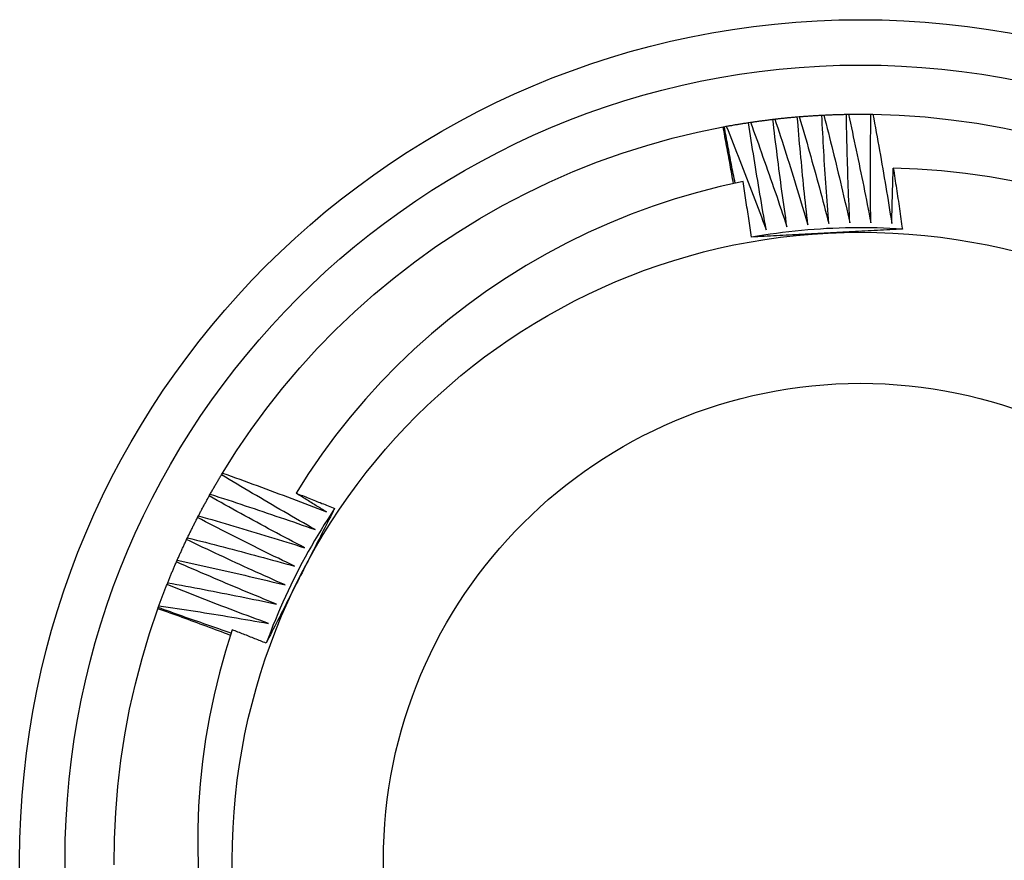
# Model space of a CAD drawing. Header units: inches. Extents: x 12.1 to 98.4, y 6.6 to 69.1.
# Tile 23 of 34: x 54.123 to 54.328, y 48.771 to 48.947. Entities that reach past the tile are written whole.
import ezdxf

# ---------------------------------------------------------------- set-up
doc = ezdxf.new("R2010")
doc.units = ezdxf.units.IN
doc.header["$MEASUREMENT"] = 0
doc.layers.add('Visible Edges(ANSI)', color=7, linetype='Continuous', lineweight=25)
doc.layers.add('Visible Tangent Edges(ANSI)', color=7, linetype='Continuous', lineweight=25)

msp = doc.modelspace()

# ---------------------------------------------------------------- linework, layer by layer
at = {"layer": 'Visible Edges(ANSI)'}
for p, q in [((54.27505, 48.92522), (54.27546, 48.92528)), ((54.28012, 48.92591), (54.28053, 48.92596)), ((54.28521, 48.92642), (54.28563, 48.92646)), ((54.29032, 48.92677), (54.29073, 48.92679)), ((54.29544, 48.92696), (54.29585, 48.92696)), ((54.30056, 48.92697), (54.30097, 48.92696)), ((54.26975, 48.92432), (54.27, 48.92437)), ((54.27, 48.92437), (54.27041, 48.92445)), ((54.16524, 48.85183), (54.16546, 48.85219)), ((54.16267, 48.84741), (54.16287, 48.84777)), ((54.16025, 48.8429), (54.16044, 48.84327)), ((54.15797, 48.83831), (54.15815, 48.83869)), ((54.15585, 48.83366), (54.15601, 48.83404)), ((54.15388, 48.82893), (54.15403, 48.82932)), ((54.15198, 48.8239), (54.15206, 48.82414)), ((54.15206, 48.82414), (54.1522, 48.82453))]:
    msp.add_line(p, q, dxfattribs=at)
at = {"layer": 'Visible Edges(ANSI)', "flags": 128}
for points in [[(54.27041, 48.92445), (54.2706, 48.92448), (54.27079, 48.92452), (54.27099, 48.92455), (54.27118, 48.92459), (54.27137, 48.92462), (54.27156, 48.92465), (54.27176, 48.92469), (54.27195, 48.92472), (54.27214, 48.92475), (54.27234, 48.92479), (54.27253, 48.92482), (54.27272, 48.92485), (54.27292, 48.92488), (54.27311, 48.92492), (54.2733, 48.92495), (54.2735, 48.92498), (54.27369, 48.92501), (54.27389, 48.92504), (54.27408, 48.92507), (54.27427, 48.9251), (54.27447, 48.92513), (54.27466, 48.92516), (54.27485, 48.92519), (54.27505, 48.92522)], [(54.27872, 48.9029), (54.27855, 48.90383), (54.27839, 48.90476), (54.27822, 48.90569), (54.27806, 48.90661), (54.2779, 48.90754), (54.27774, 48.90847), (54.27758, 48.9094), (54.27742, 48.91033), (54.27726, 48.91126), (54.27711, 48.91219), (54.27695, 48.91312), (54.2768, 48.91405), (54.27665, 48.91498), (54.2765, 48.91591), (54.27635, 48.91684), (54.2762, 48.91777), (54.27605, 48.9187), (54.2759, 48.91963), (54.27576, 48.92056), (54.27561, 48.92149), (54.27547, 48.92243), (54.27533, 48.92336), (54.27519, 48.92429), (54.27505, 48.92522)], [(54.27546, 48.92528), (54.27565, 48.92531), (54.27584, 48.92534), (54.27604, 48.92537), (54.27623, 48.9254), (54.27643, 48.92543), (54.27662, 48.92545), (54.27681, 48.92548), (54.27701, 48.92551), (54.2772, 48.92553), (54.2774, 48.92556), (54.27759, 48.92559), (54.27779, 48.92561), (54.27798, 48.92564), (54.27817, 48.92566), (54.27837, 48.92569), (54.27856, 48.92572), (54.27876, 48.92574), (54.27895, 48.92576), (54.27915, 48.92579), (54.27934, 48.92581), (54.27954, 48.92584), (54.27973, 48.92586), (54.27993, 48.92588), (54.28012, 48.92591)], [(54.27546, 48.92528), (54.27579, 48.92438), (54.27611, 48.92348), (54.27644, 48.92257), (54.27677, 48.92167), (54.27709, 48.92076), (54.27742, 48.91986), (54.27774, 48.91895), (54.27806, 48.91804), (54.27838, 48.91714), (54.2787, 48.91623), (54.27902, 48.91532), (54.27934, 48.91441), (54.27965, 48.9135), (54.27997, 48.91259), (54.28028, 48.91169), (54.2806, 48.91078), (54.28091, 48.90986), (54.28122, 48.90895), (54.28153, 48.90804), (54.28183, 48.90713), (54.28214, 48.90622), (54.28245, 48.90531), (54.28275, 48.90439), (54.28306, 48.90348)], [(54.28306, 48.90348), (54.28292, 48.90441), (54.28279, 48.90534), (54.28265, 48.90628), (54.28252, 48.90721), (54.28239, 48.90814), (54.28226, 48.90908), (54.28213, 48.91001), (54.282, 48.91094), (54.28188, 48.91188), (54.28175, 48.91281), (54.28163, 48.91375), (54.2815, 48.91468), (54.28138, 48.91561), (54.28126, 48.91655), (54.28114, 48.91748), (54.28102, 48.91842), (54.28091, 48.91935), (54.28079, 48.92029), (54.28068, 48.92123), (54.28056, 48.92216), (54.28045, 48.9231), (54.28034, 48.92403), (54.28023, 48.92497), (54.28012, 48.92591)], [(54.28053, 48.92596), (54.28073, 48.92598), (54.28092, 48.926), (54.28112, 48.92602), (54.28131, 48.92604), (54.28151, 48.92606), (54.2817, 48.92609), (54.2819, 48.92611), (54.28209, 48.92613), (54.28229, 48.92615), (54.28248, 48.92617), (54.28268, 48.92619), (54.28287, 48.92621), (54.28307, 48.92623), (54.28326, 48.92625), (54.28346, 48.92627), (54.28365, 48.92628), (54.28385, 48.9263), (54.28404, 48.92632), (54.28424, 48.92634), (54.28443, 48.92636), (54.28463, 48.92637), (54.28482, 48.92639), (54.28502, 48.92641), (54.28521, 48.92642)], [(54.28053, 48.92596), (54.28083, 48.92504), (54.28113, 48.92413), (54.28143, 48.92321), (54.28172, 48.9223), (54.28202, 48.92138), (54.28231, 48.92047), (54.28261, 48.91955), (54.2829, 48.91863), (54.28319, 48.91772), (54.28348, 48.9168), (54.28377, 48.91588), (54.28405, 48.91496), (54.28434, 48.91404), (54.28462, 48.91312), (54.28491, 48.91221), (54.28519, 48.91129), (54.28547, 48.91036), (54.28575, 48.90944), (54.28603, 48.90852), (54.28631, 48.9076), (54.28659, 48.90668), (54.28686, 48.90576), (54.28714, 48.90483), (54.28741, 48.90391)], [(54.28741, 48.90391), (54.2873, 48.90485), (54.2872, 48.90578), (54.2871, 48.90672), (54.287, 48.90766), (54.2869, 48.90859), (54.2868, 48.90953), (54.2867, 48.91047), (54.2866, 48.91141), (54.28651, 48.91234), (54.28641, 48.91328), (54.28632, 48.91422), (54.28623, 48.91516), (54.28614, 48.9161), (54.28605, 48.91703), (54.28596, 48.91797), (54.28587, 48.91891), (54.28578, 48.91985), (54.2857, 48.92079), (54.28561, 48.92173), (54.28553, 48.92267), (54.28545, 48.92361), (54.28537, 48.92455), (54.28529, 48.92548), (54.28521, 48.92642)], [(54.28563, 48.92646), (54.28582, 48.92648), (54.28602, 48.92649), (54.28621, 48.92651), (54.28641, 48.92652), (54.2866, 48.92654), (54.2868, 48.92655), (54.28699, 48.92657), (54.28719, 48.92658), (54.28739, 48.92659), (54.28758, 48.92661), (54.28778, 48.92662), (54.28797, 48.92663), (54.28817, 48.92665), (54.28836, 48.92666), (54.28856, 48.92667), (54.28875, 48.92668), (54.28895, 48.9267), (54.28915, 48.92671), (54.28934, 48.92672), (54.28954, 48.92673), (54.28973, 48.92674), (54.28993, 48.92675), (54.29012, 48.92676), (54.29032, 48.92677)], [(54.28563, 48.92646), (54.2859, 48.92554), (54.28616, 48.92461), (54.28643, 48.92369), (54.2867, 48.92276), (54.28696, 48.92184), (54.28723, 48.92091), (54.28749, 48.91999), (54.28775, 48.91906), (54.28801, 48.91814), (54.28827, 48.91721), (54.28853, 48.91628), (54.28878, 48.91536), (54.28904, 48.91443), (54.28929, 48.9135), (54.28955, 48.91257), (54.2898, 48.91164), (54.29005, 48.91071), (54.2903, 48.90979), (54.29055, 48.90886), (54.2908, 48.90793), (54.29104, 48.90699), (54.29129, 48.90606), (54.29153, 48.90513), (54.29177, 48.9042)], [(54.29177, 48.9042), (54.2917, 48.90514), (54.29163, 48.90608), (54.29156, 48.90702), (54.29148, 48.90796), (54.29141, 48.9089), (54.29135, 48.90984), (54.29128, 48.91078), (54.29121, 48.91172), (54.29115, 48.91266), (54.29109, 48.9136), (54.29102, 48.91454), (54.29096, 48.91548), (54.2909, 48.91642), (54.29084, 48.91736), (54.29079, 48.9183), (54.29073, 48.91924), (54.29067, 48.92018), (54.29062, 48.92113), (54.29057, 48.92207), (54.29052, 48.92301), (54.29046, 48.92395), (54.29042, 48.92489), (54.29037, 48.92583), (54.29032, 48.92677)], [(54.29073, 48.92679), (54.29093, 48.9268), (54.29113, 48.92681), (54.29132, 48.92682), (54.29152, 48.92683), (54.29171, 48.92684), (54.29191, 48.92685), (54.2921, 48.92686), (54.2923, 48.92686), (54.2925, 48.92687), (54.29269, 48.92688), (54.29289, 48.92689), (54.29308, 48.92689), (54.29328, 48.9269), (54.29348, 48.92691), (54.29367, 48.92691), (54.29387, 48.92692), (54.29406, 48.92692), (54.29426, 48.92693), (54.29446, 48.92693), (54.29465, 48.92694), (54.29485, 48.92694), (54.29504, 48.92695), (54.29524, 48.92695), (54.29544, 48.92696)], [(54.29073, 48.92679), (54.29097, 48.92586), (54.29121, 48.92493), (54.29145, 48.924), (54.29168, 48.92307), (54.29192, 48.92213), (54.29215, 48.9212), (54.29238, 48.92027), (54.29261, 48.91933), (54.29284, 48.9184), (54.29307, 48.91746), (54.2933, 48.91653), (54.29352, 48.91559), (54.29375, 48.91466), (54.29397, 48.91372), (54.2942, 48.91279), (54.29442, 48.91185), (54.29464, 48.91091), (54.29486, 48.90998), (54.29507, 48.90904), (54.29529, 48.9081), (54.29551, 48.90716), (54.29572, 48.90622), (54.29593, 48.90529), (54.29615, 48.90435)], [(54.29615, 48.90435), (54.2961, 48.90529), (54.29606, 48.90623), (54.29602, 48.90717), (54.29598, 48.90811), (54.29594, 48.90905), (54.2959, 48.90999), (54.29587, 48.91094), (54.29583, 48.91188), (54.2958, 48.91282), (54.29577, 48.91376), (54.29574, 48.9147), (54.29571, 48.91565), (54.29568, 48.91659), (54.29565, 48.91753), (54.29562, 48.91847), (54.2956, 48.91941), (54.29557, 48.92036), (54.29555, 48.9213), (54.29553, 48.92224), (54.29551, 48.92318), (54.29549, 48.92413), (54.29547, 48.92507), (54.29545, 48.92601), (54.29544, 48.92696)], [(54.29585, 48.92696), (54.29605, 48.92697), (54.29624, 48.92697), (54.29644, 48.92697), (54.29663, 48.92697), (54.29683, 48.92698), (54.29703, 48.92698), (54.29722, 48.92698), (54.29742, 48.92698), (54.29761, 48.92698), (54.29781, 48.92698), (54.29801, 48.92698), (54.2982, 48.92698), (54.2984, 48.92698), (54.29859, 48.92698), (54.29879, 48.92698), (54.29899, 48.92698), (54.29918, 48.92698), (54.29938, 48.92698), (54.29958, 48.92698), (54.29977, 48.92698), (54.29997, 48.92698), (54.30016, 48.92697), (54.30036, 48.92697), (54.30056, 48.92697)], [(54.29585, 48.92696), (54.29606, 48.92602), (54.29627, 48.92508), (54.29647, 48.92414), (54.29668, 48.92321), (54.29688, 48.92226), (54.29708, 48.92132), (54.29728, 48.92038), (54.29748, 48.91944), (54.29768, 48.9185), (54.29788, 48.91756), (54.29807, 48.91662), (54.29827, 48.91568), (54.29846, 48.91473), (54.29866, 48.91379), (54.29885, 48.91285), (54.29904, 48.9119), (54.29923, 48.91096), (54.29942, 48.91002), (54.2996, 48.90907), (54.29979, 48.90813), (54.29997, 48.90718), (54.30016, 48.90624), (54.30034, 48.90529), (54.30052, 48.90435)], [(54.30052, 48.90435), (54.30051, 48.90529), (54.3005, 48.90623), (54.30049, 48.90717), (54.30048, 48.90812), (54.30047, 48.90906), (54.30047, 48.91), (54.30046, 48.91094), (54.30046, 48.91189), (54.30045, 48.91283), (54.30045, 48.91377), (54.30045, 48.91471), (54.30045, 48.91566), (54.30045, 48.9166), (54.30046, 48.91754), (54.30046, 48.91848), (54.30047, 48.91943), (54.30047, 48.92037), (54.30048, 48.92131), (54.30049, 48.92225), (54.3005, 48.9232), (54.30051, 48.92414), (54.30053, 48.92508), (54.30054, 48.92603), (54.30056, 48.92697)], [(54.30097, 48.92696), (54.30641, 48.92678), (54.31184, 48.9264), (54.31725, 48.92583), (54.32264, 48.92508), (54.328, 48.92414), (54.33332, 48.92301)], [(54.30097, 48.92696), (54.30115, 48.92602), (54.30132, 48.92507), (54.3015, 48.92413), (54.30167, 48.92318), (54.30184, 48.92223), (54.30201, 48.92129), (54.30218, 48.92034), (54.30235, 48.91939), (54.30252, 48.91844), (54.30269, 48.9175), (54.30285, 48.91655), (54.30302, 48.9156), (54.30318, 48.91465), (54.30334, 48.9137), (54.3035, 48.91276), (54.30366, 48.91181), (54.30382, 48.91086), (54.30398, 48.90991), (54.30413, 48.90896), (54.30429, 48.90801), (54.30444, 48.90706), (54.30459, 48.90611), (54.30474, 48.90516), (54.30489, 48.90421)], [(54.16546, 48.85219), (54.16836, 48.85679), (54.17143, 48.86129), (54.17465, 48.86567), (54.17802, 48.86994), (54.18154, 48.8741), (54.1852, 48.87812), (54.189, 48.88202), (54.19294, 48.88577), (54.197, 48.88939), (54.20119, 48.89287), (54.2055, 48.8962), (54.20992, 48.89937), (54.21445, 48.90239), (54.21908, 48.90524), (54.22381, 48.90794), (54.22863, 48.91046), (54.23353, 48.91282), (54.23852, 48.915), (54.24358, 48.91701), (54.2487, 48.91883), (54.25389, 48.92048), (54.25913, 48.92195), (54.26442, 48.92323), (54.26975, 48.92432)], [(54.2719, 48.91249), (54.27181, 48.91299), (54.27173, 48.91348), (54.27164, 48.91397), (54.27156, 48.91447), (54.27147, 48.91496), (54.27138, 48.91545), (54.27129, 48.91595), (54.2712, 48.91644), (54.27112, 48.91693), (54.27103, 48.91743), (54.27094, 48.91792), (54.27085, 48.91841), (54.27076, 48.9189), (54.27067, 48.9194), (54.27058, 48.91989), (54.27049, 48.92038), (54.2704, 48.92088), (54.2703, 48.92137), (54.27021, 48.92186), (54.27012, 48.92235), (54.27003, 48.92285), (54.26994, 48.92334), (54.26984, 48.92383), (54.26975, 48.92432)], [(54.27226, 48.91257), (54.27216, 48.91306), (54.27206, 48.91355), (54.27196, 48.91404), (54.27187, 48.91453), (54.27177, 48.91502), (54.27167, 48.91552), (54.27158, 48.91601), (54.27148, 48.9165), (54.27139, 48.91699), (54.27129, 48.91748), (54.2712, 48.91797), (54.2711, 48.91846), (54.27101, 48.91896), (54.27092, 48.91945), (54.27082, 48.91994), (54.27073, 48.92043), (54.27064, 48.92092), (54.27055, 48.92142), (54.27045, 48.92191), (54.27036, 48.9224), (54.27027, 48.92289), (54.27018, 48.92339), (54.27009, 48.92388), (54.27, 48.92437)], [(54.27041, 48.92445), (54.27077, 48.92355), (54.27112, 48.92266), (54.27148, 48.92177), (54.27184, 48.92087), (54.27219, 48.91998), (54.27254, 48.91909), (54.2729, 48.91819), (54.27325, 48.9173), (54.2736, 48.9164), (54.27395, 48.9155), (54.2743, 48.91461), (54.27464, 48.91371), (54.27499, 48.91281), (54.27533, 48.91191), (54.27568, 48.91101), (54.27602, 48.91011), (54.27636, 48.90921), (54.2767, 48.90831), (54.27704, 48.90741), (54.27738, 48.90651), (54.27772, 48.90561), (54.27805, 48.90471), (54.27839, 48.90381), (54.27872, 48.9029)], [(54.30489, 48.90421), (54.3049, 48.90468), (54.30491, 48.90516), (54.30492, 48.90564), (54.30493, 48.90612), (54.30494, 48.9066), (54.30495, 48.90708), (54.30497, 48.90756), (54.30498, 48.90804), (54.30499, 48.90852), (54.305, 48.909), (54.30501, 48.90948), (54.30503, 48.90996), (54.30504, 48.91044), (54.30505, 48.91092), (54.30507, 48.91139), (54.30508, 48.91187), (54.30509, 48.91235), (54.30511, 48.91283), (54.30512, 48.91331), (54.30514, 48.91379), (54.30516, 48.91427), (54.30517, 48.91475), (54.30519, 48.91523), (54.3052, 48.91571)], [(54.33023, 48.91301), (54.32526, 48.9139), (54.32027, 48.91461), (54.31526, 48.91515), (54.31024, 48.91552), (54.3052, 48.91571)], [(54.3052, 48.91571), (54.30529, 48.91518), (54.30537, 48.91465), (54.30545, 48.91413), (54.30553, 48.9136), (54.30562, 48.91307), (54.3057, 48.91254), (54.30578, 48.91201), (54.30586, 48.91149), (54.30594, 48.91096), (54.30602, 48.91043), (54.3061, 48.9099), (54.30618, 48.90937), (54.30626, 48.90885), (54.30633, 48.90832), (54.30641, 48.90779), (54.30649, 48.90726), (54.30657, 48.90673), (54.30664, 48.9062), (54.30672, 48.90568), (54.3068, 48.90515), (54.30687, 48.90462), (54.30695, 48.90409), (54.30702, 48.90356), (54.3071, 48.90303)], [(54.2739, 48.91291), (54.26915, 48.91187), (54.26443, 48.91067), (54.25976, 48.90931), (54.25515, 48.90779), (54.25059, 48.90612), (54.24608, 48.90429), (54.24164, 48.90231), (54.23727, 48.90017), (54.23296, 48.89789), (54.22873, 48.89546), (54.22459, 48.89288), (54.22055, 48.89017), (54.2166, 48.88732), (54.21276, 48.88434), (54.20902, 48.88123), (54.2054, 48.878), (54.20188, 48.87464), (54.19849, 48.87117), (54.19521, 48.86757), (54.19205, 48.86386), (54.18902, 48.86004), (54.18613, 48.85612), (54.18337, 48.8521), (54.18076, 48.84799)], [(54.27565, 48.90135), (54.27558, 48.90183), (54.27551, 48.90231), (54.27544, 48.90279), (54.27537, 48.90328), (54.2753, 48.90376), (54.27523, 48.90424), (54.27516, 48.90472), (54.27509, 48.9052), (54.27501, 48.90569), (54.27494, 48.90617), (54.27487, 48.90665), (54.2748, 48.90713), (54.27472, 48.90761), (54.27465, 48.9081), (54.27458, 48.90858), (54.2745, 48.90906), (54.27443, 48.90954), (54.27436, 48.91002), (54.27428, 48.9105), (54.27421, 48.91098), (54.27413, 48.91147), (54.27406, 48.91195), (54.27398, 48.91243), (54.2739, 48.91291)], [(54.3071, 48.90303), (54.30578, 48.90311), (54.30447, 48.90317), (54.30316, 48.90323), (54.30184, 48.90327), (54.30053, 48.90329), (54.29921, 48.90331), (54.29789, 48.90331), (54.29658, 48.9033), (54.29526, 48.90327), (54.29395, 48.90323), (54.29263, 48.90318), (54.29132, 48.90312), (54.29001, 48.90304), (54.28869, 48.90295), (54.28738, 48.90284), (54.28607, 48.90273), (54.28476, 48.9026), (54.28346, 48.90246), (54.28215, 48.9023), (54.28084, 48.90213), (54.27954, 48.90195), (54.27824, 48.90176), (54.27694, 48.90155), (54.27564, 48.90133)], [(54.3071, 48.90303), (54.30645, 48.903), (54.3058, 48.90296), (54.30515, 48.90293), (54.3045, 48.90289), (54.30385, 48.90286), (54.3032, 48.90282), (54.30255, 48.90278), (54.30189, 48.90275), (54.30124, 48.90271), (54.30059, 48.90268), (54.29994, 48.90264), (54.29929, 48.90261), (54.29864, 48.90258), (54.29799, 48.90254), (54.29733, 48.90251), (54.29668, 48.90247), (54.29603, 48.90244), (54.29538, 48.9024), (54.29472, 48.90237), (54.29407, 48.90233), (54.29342, 48.9023), (54.29276, 48.90226), (54.29211, 48.90223), (54.29145, 48.90219)], [(54.29145, 48.90219), (54.29079, 48.90216), (54.29013, 48.90212), (54.28947, 48.90209), (54.28881, 48.90205), (54.28815, 48.90202), (54.28749, 48.90198), (54.28683, 48.90195), (54.28617, 48.90191), (54.28551, 48.90188), (54.28485, 48.90184), (54.28419, 48.90181), (54.28354, 48.90177), (54.28288, 48.90174), (54.28222, 48.9017), (54.28156, 48.90167), (54.2809, 48.90163), (54.28025, 48.9016), (54.27959, 48.90156), (54.27893, 48.90152), (54.27827, 48.90149), (54.27762, 48.90145), (54.27696, 48.90142), (54.2763, 48.90138), (54.27565, 48.90135)], [(54.16287, 48.84777), (54.16297, 48.84794), (54.16307, 48.84811), (54.16316, 48.84828), (54.16326, 48.84845), (54.16336, 48.84862), (54.16345, 48.84879), (54.16355, 48.84896), (54.16365, 48.84913), (54.16375, 48.8493), (54.16385, 48.84947), (54.16394, 48.84964), (54.16404, 48.84981), (54.16414, 48.84998), (54.16424, 48.85015), (54.16434, 48.85032), (54.16444, 48.85049), (54.16454, 48.85066), (54.16464, 48.85082), (54.16474, 48.85099), (54.16484, 48.85116), (54.16494, 48.85133), (54.16504, 48.8515), (54.16514, 48.85167), (54.16524, 48.85183)], [(54.18475, 48.84039), (54.18393, 48.84085), (54.18312, 48.84132), (54.1823, 48.84178), (54.18148, 48.84225), (54.18066, 48.84272), (54.17985, 48.84319), (54.17903, 48.84366), (54.17821, 48.84414), (54.1774, 48.84461), (54.17658, 48.84508), (54.17577, 48.84556), (54.17496, 48.84603), (54.17414, 48.84651), (54.17333, 48.84699), (54.17252, 48.84747), (54.17171, 48.84795), (54.1709, 48.84843), (54.17009, 48.84892), (54.16928, 48.8494), (54.16847, 48.84988), (54.16766, 48.85037), (54.16686, 48.85086), (54.16605, 48.85134), (54.16524, 48.85183)], [(54.16546, 48.85219), (54.16636, 48.85186), (54.16727, 48.85154), (54.16817, 48.85121), (54.16908, 48.85088), (54.16998, 48.85055), (54.17089, 48.85022), (54.17179, 48.84989), (54.17269, 48.84956), (54.17359, 48.84923), (54.1745, 48.84889), (54.1754, 48.84856), (54.1763, 48.84822), (54.1772, 48.84788), (54.1781, 48.84754), (54.179, 48.8472), (54.1799, 48.84686), (54.1808, 48.84652), (54.1817, 48.84618), (54.1826, 48.84583), (54.18349, 48.84548), (54.18439, 48.84514), (54.18529, 48.84479), (54.18619, 48.84444), (54.18708, 48.84409)], [(54.16044, 48.84327), (54.16053, 48.84344), (54.16062, 48.84361), (54.16071, 48.84379), (54.1608, 48.84396), (54.16089, 48.84414), (54.16098, 48.84431), (54.16107, 48.84448), (54.16117, 48.84465), (54.16126, 48.84483), (54.16135, 48.845), (54.16144, 48.84517), (54.16154, 48.84535), (54.16163, 48.84552), (54.16172, 48.84569), (54.16182, 48.84586), (54.16191, 48.84604), (54.16201, 48.84621), (54.1621, 48.84638), (54.1622, 48.84655), (54.16229, 48.84672), (54.16238, 48.84689), (54.16248, 48.84707), (54.16258, 48.84724), (54.16267, 48.84741)], [(54.18255, 48.83661), (54.18171, 48.83705), (54.18088, 48.83749), (54.18005, 48.83793), (54.17921, 48.83837), (54.17838, 48.83881), (54.17755, 48.83925), (54.17672, 48.8397), (54.17589, 48.84014), (54.17506, 48.84059), (54.17423, 48.84103), (54.1734, 48.84148), (54.17257, 48.84193), (54.17174, 48.84238), (54.17091, 48.84283), (54.17009, 48.84329), (54.16926, 48.84374), (54.16844, 48.84419), (54.16761, 48.84465), (54.16679, 48.84511), (54.16596, 48.84557), (54.16514, 48.84602), (54.16432, 48.84648), (54.16349, 48.84695), (54.16267, 48.84741)], [(54.16287, 48.84777), (54.16379, 48.84747), (54.1647, 48.84718), (54.16562, 48.84688), (54.16653, 48.84658), (54.16745, 48.84629), (54.16836, 48.84599), (54.16928, 48.84568), (54.17019, 48.84538), (54.1711, 48.84508), (54.17201, 48.84477), (54.17293, 48.84447), (54.17384, 48.84416), (54.17475, 48.84385), (54.17566, 48.84354), (54.17657, 48.84323), (54.17748, 48.84292), (54.17839, 48.84261), (54.1793, 48.84229), (54.18021, 48.84198), (54.18112, 48.84166), (54.18203, 48.84135), (54.18294, 48.84103), (54.18385, 48.84071), (54.18475, 48.84039)], [(54.18076, 48.84799), (54.1811, 48.84786), (54.18143, 48.84773), (54.18177, 48.8476), (54.18211, 48.84747), (54.18244, 48.84733), (54.18278, 48.8472), (54.18311, 48.84707), (54.18345, 48.84694), (54.18378, 48.84681), (54.18412, 48.84667), (54.18445, 48.84654), (54.18479, 48.84641), (54.18512, 48.84627), (54.18546, 48.84614), (54.18579, 48.84601), (54.18613, 48.84587), (54.18646, 48.84574), (54.1868, 48.84561), (54.18713, 48.84547), (54.18747, 48.84534), (54.1878, 48.8452), (54.18814, 48.84507), (54.18847, 48.84493), (54.1888, 48.8448)], [(54.18708, 48.84409), (54.18682, 48.84425), (54.18656, 48.84441), (54.18629, 48.84457), (54.18603, 48.84474), (54.18576, 48.8449), (54.1855, 48.84506), (54.18524, 48.84522), (54.18497, 48.84538), (54.18471, 48.84555), (54.18445, 48.84571), (54.18418, 48.84587), (54.18392, 48.84603), (54.18366, 48.8462), (54.18339, 48.84636), (54.18313, 48.84652), (54.18287, 48.84668), (54.1826, 48.84685), (54.18234, 48.84701), (54.18208, 48.84717), (54.18181, 48.84734), (54.18155, 48.8475), (54.18129, 48.84766), (54.18103, 48.84783), (54.18076, 48.84799)], [(54.16044, 48.84327), (54.16136, 48.843), (54.16229, 48.84274), (54.16321, 48.84247), (54.16413, 48.8422), (54.16506, 48.84194), (54.16598, 48.84167), (54.1669, 48.84139), (54.16783, 48.84112), (54.16875, 48.84085), (54.16967, 48.84057), (54.17059, 48.8403), (54.17151, 48.84002), (54.17243, 48.83974), (54.17336, 48.83947), (54.17428, 48.83918), (54.1752, 48.8389), (54.17612, 48.83862), (54.17704, 48.83834), (54.17796, 48.83805), (54.17887, 48.83777), (54.17979, 48.83748), (54.18071, 48.83719), (54.18163, 48.8369), (54.18255, 48.83661)], [(54.18881, 48.8448), (54.18808, 48.8437), (54.18737, 48.8426), (54.18666, 48.84148), (54.18597, 48.84036), (54.18529, 48.83924), (54.18462, 48.83811), (54.18396, 48.83697), (54.18332, 48.83582), (54.18268, 48.83467), (54.18206, 48.83351), (54.18144, 48.83235), (54.18084, 48.83118), (54.18025, 48.83), (54.17968, 48.82882), (54.17911, 48.82763), (54.17856, 48.82644), (54.17801, 48.82524), (54.17748, 48.82404), (54.17697, 48.82283), (54.17646, 48.82161), (54.17596, 48.82039), (54.17548, 48.81917), (54.17501, 48.81794), (54.17455, 48.81671)], [(54.1888, 48.8448), (54.18851, 48.84422), (54.18822, 48.84364), (54.18792, 48.84306), (54.18763, 48.84248), (54.18733, 48.8419), (54.18704, 48.84131), (54.18674, 48.84073), (54.18645, 48.84015), (54.18615, 48.83957), (54.18586, 48.83899), (54.18556, 48.83841), (54.18527, 48.83783), (54.18497, 48.83724), (54.18468, 48.83666), (54.18438, 48.83608), (54.18408, 48.8355), (54.18379, 48.83492), (54.18349, 48.83433), (54.18319, 48.83375), (54.1829, 48.83317), (54.1826, 48.83258), (54.1823, 48.832), (54.18201, 48.83142), (54.18171, 48.83083)], [(54.15815, 48.83869), (54.15823, 48.83886), (54.15832, 48.83904), (54.1584, 48.83922), (54.15849, 48.83939), (54.15857, 48.83957), (54.15866, 48.83975), (54.15875, 48.83992), (54.15883, 48.8401), (54.15892, 48.84027), (54.15901, 48.84045), (54.15909, 48.84063), (54.15918, 48.8408), (54.15927, 48.84098), (54.15936, 48.84115), (54.15944, 48.84133), (54.15953, 48.8415), (54.15962, 48.84168), (54.15971, 48.84185), (54.1598, 48.84203), (54.15989, 48.8422), (54.15998, 48.84238), (54.16007, 48.84255), (54.16016, 48.84273), (54.16025, 48.8429)], [(54.18047, 48.83276), (54.17962, 48.83317), (54.17877, 48.83358), (54.17792, 48.83399), (54.17708, 48.83441), (54.17623, 48.83482), (54.17538, 48.83524), (54.17454, 48.83565), (54.17369, 48.83607), (54.17285, 48.83649), (54.172, 48.83691), (54.17116, 48.83733), (54.17032, 48.83775), (54.16948, 48.83818), (54.16863, 48.8386), (54.16779, 48.83902), (54.16695, 48.83945), (54.16611, 48.83988), (54.16527, 48.84031), (54.16443, 48.84074), (54.16359, 48.84117), (54.16276, 48.8416), (54.16192, 48.84203), (54.16108, 48.84247), (54.16025, 48.8429)], [(54.15601, 48.83404), (54.15609, 48.83422), (54.15617, 48.83439), (54.15625, 48.83457), (54.15633, 48.83475), (54.15641, 48.83493), (54.15649, 48.83511), (54.15657, 48.83529), (54.15665, 48.83547), (54.15673, 48.83565), (54.15681, 48.83583), (54.15689, 48.836), (54.15697, 48.83618), (54.15706, 48.83636), (54.15714, 48.83654), (54.15722, 48.83672), (54.1573, 48.8369), (54.15738, 48.83707), (54.15747, 48.83725), (54.15755, 48.83743), (54.15763, 48.83761), (54.15772, 48.83778), (54.1578, 48.83796), (54.15788, 48.83814), (54.15797, 48.83831)], [(54.17851, 48.82885), (54.17765, 48.82923), (54.17679, 48.82961), (54.17593, 48.83), (54.17507, 48.83038), (54.17421, 48.83077), (54.17335, 48.83115), (54.17249, 48.83154), (54.17163, 48.83193), (54.17078, 48.83232), (54.16992, 48.83272), (54.16906, 48.83311), (54.16821, 48.8335), (54.16735, 48.8339), (54.1665, 48.83429), (54.16564, 48.83469), (54.16479, 48.83509), (54.16393, 48.83549), (54.16308, 48.83589), (54.16223, 48.83629), (54.16137, 48.83669), (54.16052, 48.8371), (54.15967, 48.8375), (54.15882, 48.83791), (54.15797, 48.83831)], [(54.15815, 48.83869), (54.15908, 48.83845), (54.16001, 48.83822), (54.16095, 48.83798), (54.16188, 48.83775), (54.16281, 48.83751), (54.16374, 48.83727), (54.16467, 48.83703), (54.1656, 48.83679), (54.16653, 48.83655), (54.16747, 48.8363), (54.1684, 48.83606), (54.16933, 48.83581), (54.17026, 48.83556), (54.17119, 48.83531), (54.17211, 48.83506), (54.17304, 48.83481), (54.17397, 48.83456), (54.1749, 48.83431), (54.17583, 48.83405), (54.17676, 48.8338), (54.17768, 48.83354), (54.17861, 48.83328), (54.17954, 48.83302), (54.18047, 48.83276)], [(54.15403, 48.82932), (54.1541, 48.8295), (54.15418, 48.82968), (54.15425, 48.82986), (54.15432, 48.83004), (54.1544, 48.83022), (54.15447, 48.83041), (54.15455, 48.83059), (54.15462, 48.83077), (54.15469, 48.83095), (54.15477, 48.83113), (54.15485, 48.83131), (54.15492, 48.83149), (54.155, 48.83167), (54.15507, 48.83186), (54.15515, 48.83204), (54.15523, 48.83222), (54.1553, 48.8324), (54.15538, 48.83258), (54.15546, 48.83276), (54.15553, 48.83294), (54.15561, 48.83312), (54.15569, 48.8333), (54.15577, 48.83348), (54.15585, 48.83366)], [(54.17669, 48.82487), (54.17582, 48.82522), (54.17494, 48.82558), (54.17407, 48.82593), (54.1732, 48.82629), (54.17233, 48.82665), (54.17145, 48.82701), (54.17058, 48.82737), (54.16971, 48.82773), (54.16884, 48.82809), (54.16797, 48.82845), (54.1671, 48.82882), (54.16624, 48.82918), (54.16537, 48.82955), (54.1645, 48.82992), (54.16363, 48.83029), (54.16277, 48.83066), (54.1619, 48.83103), (54.16103, 48.8314), (54.16017, 48.83177), (54.1593, 48.83215), (54.15844, 48.83252), (54.15757, 48.8329), (54.15671, 48.83328), (54.15585, 48.83366)], [(54.15601, 48.83404), (54.15695, 48.83383), (54.15789, 48.83363), (54.15883, 48.83342), (54.15977, 48.83322), (54.16071, 48.83301), (54.16165, 48.8328), (54.16259, 48.83259), (54.16353, 48.83238), (54.16446, 48.83217), (54.1654, 48.83196), (54.16634, 48.83174), (54.16728, 48.83153), (54.16822, 48.83131), (54.16915, 48.83109), (54.17009, 48.83087), (54.17103, 48.83065), (54.17196, 48.83043), (54.1729, 48.83021), (54.17384, 48.82998), (54.17477, 48.82976), (54.17571, 48.82953), (54.17664, 48.82931), (54.17758, 48.82908), (54.17851, 48.82885)], [(54.18171, 48.83083), (54.18141, 48.83024), (54.18111, 48.82965), (54.18081, 48.82906), (54.18051, 48.82847), (54.18021, 48.82788), (54.17991, 48.82729), (54.17961, 48.82671), (54.17931, 48.82612), (54.17901, 48.82553), (54.17871, 48.82494), (54.17841, 48.82435), (54.17812, 48.82376), (54.17782, 48.82318), (54.17752, 48.82259), (54.17722, 48.822), (54.17692, 48.82141), (54.17662, 48.82083), (54.17633, 48.82024), (54.17603, 48.81965), (54.17573, 48.81907), (54.17543, 48.81848), (54.17513, 48.81789), (54.17484, 48.81731), (54.17454, 48.81672)], [(54.1522, 48.82453), (54.15227, 48.82472), (54.15234, 48.8249), (54.15241, 48.82509), (54.15247, 48.82527), (54.15254, 48.82545), (54.15261, 48.82564), (54.15268, 48.82582), (54.15275, 48.82601), (54.15281, 48.82619), (54.15288, 48.82637), (54.15295, 48.82656), (54.15302, 48.82674), (54.15309, 48.82692), (54.15316, 48.82711), (54.15323, 48.82729), (54.1533, 48.82747), (54.15337, 48.82765), (54.15345, 48.82784), (54.15352, 48.82802), (54.15359, 48.8282), (54.15366, 48.82838), (54.15373, 48.82857), (54.1538, 48.82875), (54.15388, 48.82893)], [(54.175, 48.82084), (54.17411, 48.82116), (54.17323, 48.82149), (54.17234, 48.82181), (54.17146, 48.82214), (54.17058, 48.82247), (54.1697, 48.8228), (54.16881, 48.82313), (54.16793, 48.82346), (54.16705, 48.8238), (54.16617, 48.82413), (54.16529, 48.82447), (54.16441, 48.8248), (54.16353, 48.82514), (54.16265, 48.82548), (54.16177, 48.82582), (54.16089, 48.82616), (54.16001, 48.8265), (54.15913, 48.82685), (54.15826, 48.82719), (54.15738, 48.82754), (54.1565, 48.82788), (54.15563, 48.82823), (54.15475, 48.82858), (54.15388, 48.82893)], [(54.15403, 48.82932), (54.15498, 48.82914), (54.15592, 48.82897), (54.15687, 48.8288), (54.15781, 48.82862), (54.15876, 48.82845), (54.1597, 48.82827), (54.16065, 48.82809), (54.16159, 48.82791), (54.16254, 48.82773), (54.16348, 48.82755), (54.16443, 48.82736), (54.16537, 48.82718), (54.16632, 48.82699), (54.16726, 48.82681), (54.1682, 48.82662), (54.16915, 48.82643), (54.17009, 48.82624), (54.17103, 48.82605), (54.17198, 48.82585), (54.17292, 48.82566), (54.17386, 48.82546), (54.17481, 48.82527), (54.17575, 48.82507), (54.17669, 48.82487)], [(54.14287, 48.77053), (54.14294, 48.77597), (54.14319, 48.78141), (54.14363, 48.78683), (54.14426, 48.79224), (54.14508, 48.79762), (54.14609, 48.80296), (54.14729, 48.80827), (54.14867, 48.81354), (54.15023, 48.81875), (54.15198, 48.8239)], [(54.1671, 48.81835), (54.16647, 48.81859), (54.16584, 48.81883), (54.16521, 48.81906), (54.16459, 48.8193), (54.16396, 48.81953), (54.16333, 48.81977), (54.1627, 48.82), (54.16207, 48.82024), (54.16144, 48.82047), (54.16081, 48.8207), (54.16018, 48.82094), (54.15955, 48.82117), (54.15892, 48.8214), (54.15829, 48.82163), (54.15766, 48.82186), (54.15703, 48.82209), (54.1564, 48.82232), (54.15577, 48.82255), (54.15514, 48.82277), (54.15451, 48.823), (54.15387, 48.82323), (54.15324, 48.82345), (54.15261, 48.82368), (54.15198, 48.8239)], [(54.16725, 48.81882), (54.16661, 48.81903), (54.16598, 48.81925), (54.16535, 48.81946), (54.16471, 48.81968), (54.16408, 48.8199), (54.16344, 48.82012), (54.16281, 48.82034), (54.16218, 48.82055), (54.16154, 48.82078), (54.16091, 48.821), (54.16028, 48.82122), (54.15964, 48.82144), (54.15901, 48.82166), (54.15838, 48.82188), (54.15775, 48.82211), (54.15711, 48.82233), (54.15648, 48.82256), (54.15585, 48.82278), (54.15522, 48.82301), (54.15459, 48.82323), (54.15396, 48.82346), (54.15332, 48.82369), (54.15269, 48.82392), (54.15206, 48.82414)], [(54.1522, 48.82453), (54.15315, 48.82439), (54.15411, 48.82425), (54.15506, 48.82411), (54.15601, 48.82397), (54.15696, 48.82382), (54.15791, 48.82367), (54.15886, 48.82353), (54.15981, 48.82338), (54.16076, 48.82323), (54.16171, 48.82308), (54.16266, 48.82292), (54.16361, 48.82277), (54.16456, 48.82262), (54.16551, 48.82246), (54.16646, 48.8223), (54.16741, 48.82215), (54.16836, 48.82199), (54.16931, 48.82183), (54.17026, 48.82166), (54.1712, 48.8215), (54.17215, 48.82134), (54.1731, 48.82117), (54.17405, 48.821), (54.175, 48.82084)], [(54.16748, 48.81951), (54.16606, 48.81504), (54.1648, 48.81051), (54.16368, 48.80594), (54.16272, 48.80135), (54.16192, 48.79673), (54.16128, 48.79209), (54.16079, 48.78743), (54.16046, 48.78276), (54.16029, 48.77808), (54.16028, 48.7734), (54.16043, 48.76872)], [(54.17454, 48.81672), (54.17425, 48.81684), (54.17395, 48.81695), (54.17366, 48.81707), (54.17337, 48.81719), (54.17307, 48.81731), (54.17278, 48.81742), (54.17248, 48.81754), (54.17219, 48.81766), (54.1719, 48.81777), (54.1716, 48.81789), (54.17131, 48.81801), (54.17101, 48.81812), (54.17072, 48.81824), (54.17043, 48.81836), (54.17013, 48.81847), (54.16984, 48.81859), (54.16954, 48.8187), (54.16925, 48.81882), (54.16895, 48.81894), (54.16866, 48.81905), (54.16836, 48.81917), (54.16807, 48.81928), (54.16778, 48.8194), (54.16748, 48.81951)]]:
    msp.add_lwpolyline(points, dxfattribs=at)
at = {"layer": 'Visible Edges(ANSI)'}
for radius in [0.1752, 0.16575, 0.13091]:
    msp.add_circle((54.29838, 48.77147), radius, dxfattribs=at)
at = {"layer": 'Visible Tangent Edges(ANSI)'}
msp.add_circle((54.29838, 48.77147), 0.09941, dxfattribs=at)

doc.saveas('drawing.dxf')
